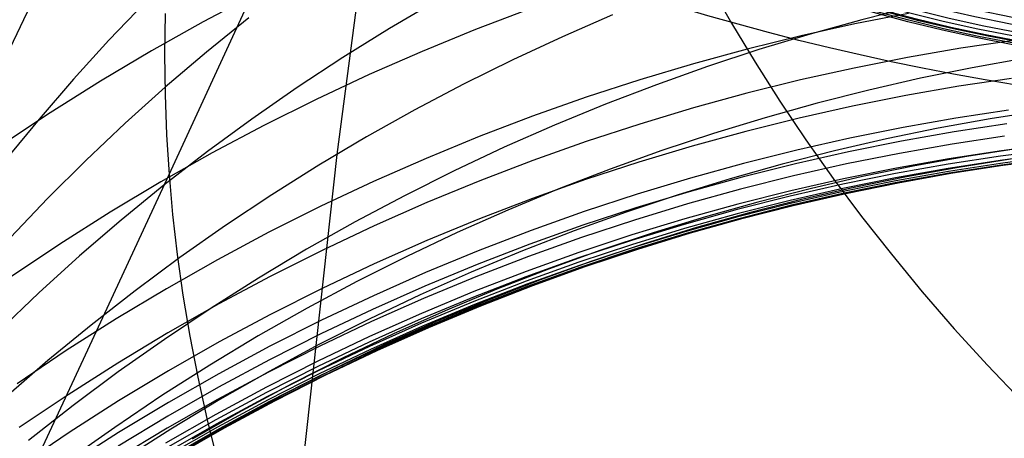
# Model space of a CAD drawing. Extents: x -1634 to -184, y -278 to 263.
# Tile 55 of 242: x -1624.88 to -1618.05, y 94.75 to 97.66. Entities that reach past the tile are written whole.
import ezdxf

# ---------------------------------------------------------------- set-up
doc = ezdxf.new("R2010")
doc.units = 0
doc.layers.add('PREDEFINITO', color=7, linetype='CONTINUOUS')

msp = doc.modelspace()

# ---------------------------------------------------------------- linework, layer by layer
at = {"layer": 'PREDEFINITO'}
for p, q in [((-1622.272875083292, 99.86045102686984, 296.6303424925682), (-1622.682815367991, 96.72207907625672, 296.6429867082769)), ((-1620.098166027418, 97.90538314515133, 675.7884607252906), (-1619.943683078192, 97.6328176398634, 675.965952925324)), ((-1623.848593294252, 96.58201150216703, 664.3462037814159), (-1623.26248077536, 97.8541775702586, 666.5494472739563)), ((-1623.248302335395, 97.83410813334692, 577.0150510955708), (-1623.610606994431, 97.64290539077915, 576.9712696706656)), ((-1624.810457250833, 97.75728628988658, 652.1371528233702), (-1624.952427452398, 97.45772603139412, 652.3112136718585)), ((-1624.011823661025, 97.77861477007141, 641.5789748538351), (-1624.265955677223, 97.51424773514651, 641.7116095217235)), ((-1621.989701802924, 97.7883119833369, 631.8880016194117), (-1622.317606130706, 97.59590248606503, 631.9667656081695)), ((-1621.347950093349, 97.7292940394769, 582.6380380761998), (-1621.720490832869, 97.58805749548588, 582.6013981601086)), ((-1618.683158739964, 97.74634171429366, 622.9904683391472), (-1619.04043507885, 97.65639177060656, 623.0167162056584)), ((-1623.874600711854, 97.70058528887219, 663.6369567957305), (-1623.87915722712, 97.41795906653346, 663.817939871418)), ((-1623.294862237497, 97.66893032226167, 636.704542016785), (-1623.587742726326, 97.43270376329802, 636.812095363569)), ((-1620.769900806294, 97.69044320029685, 627.3980225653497), (-1621.117168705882, 97.53903100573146, 627.4516003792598)), ((-1619.04043507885, 97.65639177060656, 623.0167162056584), (-1619.39771815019, 97.55744547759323, 623.045193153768)), ((-1618.717278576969, 97.70099989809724, 588.3104057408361), (-1619.089138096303, 97.62787496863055, 588.279215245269)), ((-1623.610606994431, 97.64290539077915, 576.9712696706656), (-1623.969202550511, 97.44183901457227, 576.9267287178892)), ((-1622.317606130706, 97.59590248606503, 631.9667656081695), (-1622.641111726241, 97.39493193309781, 632.0481743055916)), ((-1621.720490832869, 97.58805749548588, 582.6013981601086), (-1622.091305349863, 97.43681698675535, 582.5641720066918)), ((-1619.943683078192, 97.6328176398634, 675.965952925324), (-1619.780475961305, 97.36126767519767, 676.1408786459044)), ((-1619.089138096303, 97.62787496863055, 588.279215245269), (-1619.46179345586, 97.54530978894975, 588.2475883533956)), ((-1621.117168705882, 97.53903100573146, 627.4516003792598), (-1621.461910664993, 97.37854048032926, 627.5077346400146)), ((-1619.46179345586, 97.54530978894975, 588.2475883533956), (-1619.834912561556, 97.45318281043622, 588.2155454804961)), ((-1619.39771815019, 97.55744547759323, 623.045193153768), (-1619.754669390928, 97.44942180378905, 623.0759155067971)), ((-1624.265955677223, 97.51424773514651, 641.7116095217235), (-1624.512262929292, 97.24386873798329, 641.8461571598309)), ((-1619.834912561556, 97.45318281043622, 588.2155454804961), (-1620.208153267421, 97.35138714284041, 588.1831083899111)), ((-1619.754669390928, 97.44942180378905, 623.0759155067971), (-1620.110942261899, 97.33225496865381, 623.1088957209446)), ((-1618.353989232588, 97.45852992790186, 591.0618347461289), (-1618.723503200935, 97.39454896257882, 591.0313288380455)), ((-1617.985899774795, 97.51337748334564, 591.0920068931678), (-1618.353989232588, 97.45852992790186, 591.0618347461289)), ((-1623.969202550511, 97.44183901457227, 576.9267287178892), (-1624.323694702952, 97.23100570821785, 576.8814645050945)), ((-1623.87915722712, 97.41795906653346, 663.817939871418), (-1623.876211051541, 97.1371926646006, 663.9965366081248)), ((-1623.587742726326, 97.43270376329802, 636.812095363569), (-1623.874170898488, 97.18908282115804, 636.9220307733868)), ((-1622.641111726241, 97.39493193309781, 632.0481743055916), (-1622.95985873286, 97.18552815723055, 632.132168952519)), ((-1622.091305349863, 97.43681698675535, 582.5641720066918), (-1622.4600066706, 97.2755687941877, 582.5263870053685)), ((-1618.723503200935, 97.39454896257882, 591.0313288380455), (-1619.094132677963, 97.32128703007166, 591.0005097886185)), ((-1617.915937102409, 97.38858940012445, 618.9052364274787), (-1618.273389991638, 97.32408950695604, 618.9167037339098)), ((-1621.461910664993, 97.37854048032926, 627.5077346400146), (-1621.803754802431, 97.20900886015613, 627.5664041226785)), ((-1620.208153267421, 97.35138714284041, 588.1831083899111), (-1620.581164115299, 97.23983138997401, 588.150300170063)), ((-1620.110942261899, 97.33225496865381, 623.1088957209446), (-1620.466183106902, 97.20589512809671, 623.1441422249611)), ((-1619.780475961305, 97.36126767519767, 676.1408786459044), (-1619.608571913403, 97.09101288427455, 676.3130289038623)), ((-1619.094132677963, 97.32128703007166, 591.0005097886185), (-1619.465557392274, 97.23860944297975, 590.9693994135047)), ((-1618.273389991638, 97.32408950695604, 618.9167037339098), (-1618.631848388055, 97.25079903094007, 618.9299932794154)), ((-1624.512262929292, 97.24386873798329, 641.8461571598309), (-1624.75051807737, 96.96776393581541, 641.9824780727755)), ((-1622.4600066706, 97.2755687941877, 582.5263870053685), (-1622.826204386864, 97.10432869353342, 582.4880721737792)), ((-1618.631848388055, 97.25079903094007, 618.9299932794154), (-1618.991000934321, 97.16859402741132, 618.9451325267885)), ((-1618.000674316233, 97.24963493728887, 593.8176824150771), (-1618.367531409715, 97.1946061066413, 593.7876040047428)), ((-1624.323694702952, 97.23100570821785, 576.8814645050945), (-1624.673692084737, 97.01052288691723, 576.8355152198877)), ((-1623.874170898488, 97.18908282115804, 636.9220307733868), (-1624.153842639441, 96.93829378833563, 637.034243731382)), ((-1622.95985873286, 97.18552815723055, 632.132168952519), (-1623.273492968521, 96.96783720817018, 632.2186849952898)), ((-1621.803754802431, 97.20900886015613, 627.5664041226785), (-1622.142328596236, 97.03049183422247, 627.6275822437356)), ((-1620.581164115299, 97.23983138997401, 588.150300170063), (-1620.953585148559, 97.11844044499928, 588.1171452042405)), ((-1620.466183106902, 97.20589512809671, 623.1441422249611), (-1620.820032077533, 97.07030900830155, 623.1816592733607)), ((-1619.465557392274, 97.23860944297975, 590.9693994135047), (-1619.83744638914, 97.14639527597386, 590.9380207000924)), ((-1618.367531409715, 97.1946061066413, 593.7876040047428), (-1618.735810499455, 97.13046946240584, 593.7573304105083)), ((-1623.876211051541, 97.1371926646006, 663.9965366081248), (-1623.865956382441, 96.85848168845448, 664.1726533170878)), ((-1620.953585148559, 97.11844044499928, 588.1171452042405), (-1621.325048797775, 96.98715623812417, 588.0836691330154)), ((-1619.83744638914, 97.14639527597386, 590.9380207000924), (-1620.209458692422, 97.04453823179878, 590.9063977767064)), ((-1618.991000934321, 97.16859402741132, 618.9451325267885), (-1619.350526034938, 97.07736368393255, 618.9621462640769)), ((-1618.735810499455, 97.13046946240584, 593.7573304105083), (-1619.105203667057, 97.05707817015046, 593.7268851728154)), ((-1622.826204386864, 97.10432869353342, 582.4880721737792), (-1623.189505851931, 96.92313236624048, 582.449258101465)), ((-1620.820032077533, 97.07030900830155, 623.1816592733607), (-1621.17212412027, 96.92548048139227, 623.2214468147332)), ((-1620.209458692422, 97.04453823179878, 590.9063977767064), (-1620.581244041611, 96.93294747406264, 590.8745558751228)), ((-1619.350526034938, 97.07736368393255, 618.9621462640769), (-1619.710092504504, 96.97701113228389, 618.9810564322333)), ((-1619.608571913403, 97.09101288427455, 676.3130289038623), (-1619.428015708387, 96.82233583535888, 676.4821960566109)), ((-1619.105203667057, 97.05707817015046, 593.7268851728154), (-1619.475391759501, 96.97429823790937, 593.696292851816)), ((-1624.673692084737, 97.01052288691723, 576.8355152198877), (-1625.018807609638, 96.78052861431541, 576.7889208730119)), ((-1622.142328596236, 97.03049183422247, 627.6275822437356), (-1622.477260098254, 96.84306374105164, 627.691237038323)), ((-1621.325048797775, 96.98715623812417, 588.0836691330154), (-1621.69518083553, 96.84593842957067, 588.0498988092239)), ((-1619.710092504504, 96.97701113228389, 618.9810564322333), (-1620.069360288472, 96.86745422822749, 619.0018819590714)), ((-1619.475391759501, 96.97429823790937, 593.696292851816), (-1619.846044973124, 96.88200940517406, 593.6655789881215)), ((-1618.387166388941, 96.9731391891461, 596.5177810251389), (-1618.75420569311, 96.90885079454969, 596.4877593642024)), ((-1618.021546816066, 97.02834767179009, 596.5477455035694), (-1618.387166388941, 96.9731391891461, 596.5177810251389)), ((-1617.791554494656, 97.0246661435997, 614.8628841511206), (-1618.149668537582, 96.9683240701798, 614.8645547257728)), ((-1624.75051807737, 96.96776393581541, 641.9824780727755), (-1624.98051081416, 96.68622980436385, 642.1204295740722)), ((-1624.153842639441, 96.93829378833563, 637.034243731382), (-1624.426466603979, 96.68057797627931, 637.1486248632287)), ((-1623.273492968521, 96.96783720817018, 632.2186849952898), (-1623.581667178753, 96.7420230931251, 632.3076522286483)), ((-1623.189505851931, 96.92313236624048, 582.449258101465), (-1623.549517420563, 96.7320357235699, 582.4099768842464)), ((-1621.17212412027, 96.92548048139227, 623.2214468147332), (-1621.522090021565, 96.77141107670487, 623.2635003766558)), ((-1620.581244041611, 96.93294747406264, 590.8745558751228), (-1620.952443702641, 96.81154841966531, 590.8425212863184)), ((-1618.75420569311, 96.90885079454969, 596.4877593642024), (-1619.122357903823, 96.83533642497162, 596.4577069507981)), ((-1618.509122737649, 96.90322072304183, 614.8676747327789), (-1618.869615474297, 96.82921800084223, 614.8722740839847)), ((-1618.149668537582, 96.9683240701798, 614.8645547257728), (-1618.509122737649, 96.90322072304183, 614.8676747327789)), ((-1618.034290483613, 96.9336303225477, 597.915013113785), (-1618.3992878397, 96.8783342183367, 597.8850867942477)), ((-1623.865956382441, 96.85848168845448, 664.1726533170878), (-1623.848593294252, 96.58201150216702, 664.3462037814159)), ((-1622.477260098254, 96.84306374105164, 627.691237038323), (-1622.808179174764, 96.64681767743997, 627.7573311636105)), ((-1621.69518083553, 96.84593842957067, 588.0498988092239), (-1622.063601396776, 96.69476504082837, 588.0158622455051)), ((-1620.069360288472, 96.86745422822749, 619.0018819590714), (-1620.427981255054, 96.74862629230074, 619.0246386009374)), ((-1619.846044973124, 96.88200940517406, 593.6655789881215), (-1620.216823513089, 96.78010600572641, 593.6347700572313)), ((-1619.122357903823, 96.83533642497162, 596.4577069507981), (-1619.491304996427, 96.75246282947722, 596.427651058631)), ((-1618.3992878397, 96.8783342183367, 597.8850867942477), (-1618.765703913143, 96.81397299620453, 597.8551715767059)), ((-1618.049128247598, 96.84929196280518, 599.2787408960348), (-1618.413516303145, 96.7938942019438, 599.2490505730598)), ((-1621.522090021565, 96.77141107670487, 623.2635003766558), (-1621.86955750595, 96.60812042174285, 623.3078109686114)), ((-1620.952443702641, 96.81154841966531, 590.8425212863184), (-1621.322691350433, 96.6802834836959, 590.8103213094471)), ((-1620.216823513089, 96.78010600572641, 593.6347700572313), (-1620.58737832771, 96.66849779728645, 593.6038934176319)), ((-1619.428015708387, 96.82233583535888, 676.4821960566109), (-1619.238869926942, 96.55552117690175, 676.648174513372)), ((-1618.869615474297, 96.82921800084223, 614.8722740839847), (-1619.230834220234, 96.74619024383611, 614.8783808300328)), ((-1618.765703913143, 96.81397299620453, 597.8551715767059), (-1619.13323243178, 96.74040099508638, 597.8252953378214)), ((-1618.413516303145, 96.7938942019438, 599.2490505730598), (-1618.779321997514, 96.72944667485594, 599.2194431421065)), ((-1617.709573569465, 96.7946395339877, 601.2249567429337), (-1618.071592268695, 96.74774943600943, 601.1988562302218)), ((-1623.549517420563, 96.7320357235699, 582.4099768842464), (-1623.905845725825, 96.53111513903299, 582.3702620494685)), ((-1623.581667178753, 96.7420230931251, 632.3076522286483), (-1623.884042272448, 96.50826742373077, 632.3989949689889)), ((-1622.682815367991, 96.72207907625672, 296.6429867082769), (-1623.026609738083, 93.59657109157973, 296.6561978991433)), ((-1620.427981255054, 96.74862629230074, 619.0246386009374), (-1620.785600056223, 96.62047680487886, 619.0493387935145)), ((-1619.491304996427, 96.75246282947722, 596.427651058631), (-1619.860718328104, 96.66011045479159, 596.3976197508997)), ((-1619.230834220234, 96.74619024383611, 614.8783808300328), (-1619.592456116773, 96.65402508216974, 614.8860210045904)), ((-1619.13323243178, 96.74040099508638, 597.8252953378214), (-1619.501555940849, 96.65748534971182, 597.7954867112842)), ((-1618.779321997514, 96.72944667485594, 599.2194431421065), (-1619.146239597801, 96.65580414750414, 599.1899478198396)), ((-1618.312061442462, 96.70754212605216, 610.9108230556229), (-1618.673331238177, 96.64215374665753, 610.9057033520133)), ((-1618.077065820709, 96.70995768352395, 602.1598982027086), (-1618.440446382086, 96.65404555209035, 602.1359195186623)), ((-1618.071592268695, 96.74774943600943, 601.1988562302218), (-1618.435317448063, 96.69199045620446, 601.1729800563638)), ((-1617.9521596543, 96.76407735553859, 610.917052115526), (-1618.312061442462, 96.70754212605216, 610.9108230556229)), ((-1617.717582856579, 96.7279232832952, 603.1425098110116), (-1618.078915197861, 96.68071299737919, 603.1200963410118)), ((-1617.715388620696, 96.75701399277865, 602.1841857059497), (-1618.077065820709, 96.70995768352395, 602.1598982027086)), ((-1617.715954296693, 96.70747533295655, 604.1014330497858), (-1618.076933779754, 96.66012808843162, 604.080891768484)), ((-1624.426466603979, 96.68057797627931, 637.1486248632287), (-1624.691765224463, 96.41619094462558, 637.2650602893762)), ((-1622.808179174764, 96.64681767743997, 627.7573311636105), (-1623.13471876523, 96.44186551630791, 627.8258219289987)), ((-1622.063601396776, 96.69476504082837, 588.0158622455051), (-1622.429926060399, 96.53363301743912, 587.9815885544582)), ((-1621.322691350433, 96.6802834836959, 590.8103213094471), (-1621.691614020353, 96.53911276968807, 590.7779841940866)), ((-1620.58737832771, 96.66849779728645, 593.6038934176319), (-1620.95735191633, 96.54711075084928, 593.5729772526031)), ((-1619.860718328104, 96.66011045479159, 596.3976197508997), (-1620.230259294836, 96.55817430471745, 596.3676418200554)), ((-1619.592456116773, 96.65402508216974, 614.8860210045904), (-1619.954148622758, 96.5526242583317, 614.8952184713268)), ((-1619.501555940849, 96.65748534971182, 597.7954867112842), (-1619.870346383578, 96.5651068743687, 597.7657750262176)), ((-1619.146239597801, 96.65580414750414, 599.1899478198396), (-1619.513952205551, 96.57283416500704, 599.1605944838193)), ((-1618.673331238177, 96.64215374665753, 610.9057033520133), (-1619.035666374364, 96.567772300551, 610.9017228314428)), ((-1618.440446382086, 96.65404555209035, 602.1359195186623), (-1618.805236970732, 96.589121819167, 602.1122788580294)), ((-1618.435317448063, 96.69199045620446, 601.1729800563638), (-1618.800455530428, 96.62720636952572, 601.147357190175)), ((-1618.36893958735, 96.63232306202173, 608.9305029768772), (-1618.731065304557, 96.56690648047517, 608.9212323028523)), ((-1618.078915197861, 96.68071299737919, 603.1200963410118), (-1618.441947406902, 96.62466071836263, 603.0980771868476)), ((-1618.076933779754, 96.66012808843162, 604.080891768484), (-1618.439609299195, 96.60395345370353, 604.0608300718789)), ((-1618.07112028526, 96.64820794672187, 605.0416682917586), (-1618.433430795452, 96.59192878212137, 605.023560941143)), ((-1618.061468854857, 96.64496730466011, 606.0031799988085), (-1618.423406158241, 96.58860122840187, 605.9870256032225)), ((-1618.047985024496, 96.65039589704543, 606.9643154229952), (-1618.409540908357, 96.59396063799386, 606.9501106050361)), ((-1618.008193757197, 96.68884524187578, 608.9407109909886), (-1618.36893958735, 96.63232306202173, 608.9305029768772)), ((-1617.710501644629, 96.69567509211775, 605.0603402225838), (-1618.07112028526, 96.64820794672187, 605.0416682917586)), ((-1617.701218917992, 96.69253750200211, 606.0199837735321), (-1618.061468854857, 96.64496730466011, 606.0031799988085)), ((-1624.411924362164, 95.36571235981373, 662.1289044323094), (-1623.848593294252, 96.58201150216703, 664.3462037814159)), ((-1623.848593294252, 96.58201150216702, 664.3462037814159), (-1623.824071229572, 96.3054373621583, 664.5186753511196)), ((-1621.86955750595, 96.60812042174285, 623.3078109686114), (-1622.214152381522, 96.43564660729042, 623.3543650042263)), ((-1620.785600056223, 96.62047680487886, 619.0493387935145), (-1621.141855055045, 96.48297204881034, 619.0759915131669)), ((-1619.870346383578, 96.5651068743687, 597.7657750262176), (-1620.239265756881, 96.46316092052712, 597.7361902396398)), ((-1619.513952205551, 96.57283416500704, 599.1605944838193), (-1619.882132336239, 96.48041793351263, 599.1314136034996)), ((-1619.035666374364, 96.567772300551, 610.9017228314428), (-1619.398753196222, 96.4842704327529, 610.8989100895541)), ((-1618.805236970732, 96.589121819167, 602.1122788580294), (-1619.171132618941, 96.51504255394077, 602.0890056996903)), ((-1618.800455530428, 96.62720636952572, 601.147357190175), (-1619.166701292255, 96.55325281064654, 601.1220170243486)), ((-1618.731065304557, 96.56690648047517, 608.9212323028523), (-1619.094267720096, 96.49245467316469, 608.9129287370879)), ((-1618.441947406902, 96.62466071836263, 603.0980771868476), (-1618.806386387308, 96.55961111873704, 603.0764817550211)), ((-1618.439609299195, 96.60395345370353, 604.0608300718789), (-1618.80368799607, 96.53879655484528, 604.0412775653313)), ((-1618.433430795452, 96.59192878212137, 605.023560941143), (-1618.797140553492, 96.52668317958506, 605.0060479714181)), ((-1618.423406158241, 96.58860122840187, 605.9870256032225), (-1618.786738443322, 96.52328531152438, 605.9715505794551)), ((-1618.409540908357, 96.59396063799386, 606.9501106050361), (-1618.772487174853, 96.52859289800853, 606.9366698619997)), ((-1623.905845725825, 96.53111513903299, 582.3702620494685), (-1624.258098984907, 96.32046758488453, 582.3301484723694)), ((-1623.884042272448, 96.50826742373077, 632.3989949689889), (-1624.18028853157, 96.26676897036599, 632.4926322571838)), ((-1622.429926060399, 96.53363301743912, 587.9815885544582), (-1622.793766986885, 96.36255871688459, 587.947107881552)), ((-1621.691614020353, 96.53911276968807, 590.7779841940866), (-1622.058833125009, 96.38801469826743, 590.745539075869)), ((-1620.95735191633, 96.54711075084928, 593.5729772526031), (-1621.326379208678, 96.41588779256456, 593.5420505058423)), ((-1620.230259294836, 96.55817430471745, 596.3676418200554), (-1620.599580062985, 96.44656476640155, 596.3377467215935)), ((-1619.954148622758, 96.5526242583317, 614.8952184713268), (-1620.315570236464, 96.44190441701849, 614.9059947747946)), ((-1619.171132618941, 96.51504255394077, 602.0890056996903), (-1619.537817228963, 96.43167657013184, 602.0661297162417)), ((-1619.166701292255, 96.55325281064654, 601.1220170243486), (-1619.533738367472, 96.46999817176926, 601.0969893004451)), ((-1619.094267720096, 96.49245467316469, 608.9129287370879), (-1619.458232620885, 96.4088394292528, 608.9056211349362)), ((-1619.238869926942, 96.55552117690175, 676.648174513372), (-1619.041215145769, 96.29085474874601, 676.8107614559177)), ((-1618.806386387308, 96.55961111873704, 603.0764817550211), (-1619.171927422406, 96.48542070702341, 603.055339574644)), ((-1618.80368799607, 96.53879655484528, 604.0412775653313), (-1619.1688654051, 96.46451434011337, 604.0222638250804)), ((-1618.797140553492, 96.52668317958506, 605.0060479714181), (-1619.161945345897, 96.45232852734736, 604.9891590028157)), ((-1618.786738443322, 96.52328531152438, 605.9715505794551), (-1619.151161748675, 96.44887738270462, 605.9567845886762)), ((-1618.772487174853, 96.52859289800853, 606.9366698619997), (-1619.136520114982, 96.45415094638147, 606.9240228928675)), ((-1623.13471876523, 96.44186551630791, 627.8258219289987), (-1623.456516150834, 96.22833783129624, 627.8966613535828)), ((-1622.214152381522, 96.43564660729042, 623.3543650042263), (-1622.555499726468, 96.25404647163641, 623.4031442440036)), ((-1621.141855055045, 96.48297204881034, 619.0759915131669), (-1621.496379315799, 96.33609569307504, 619.1046021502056)), ((-1620.599580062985, 96.44656476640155, 596.3377467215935), (-1620.96832437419, 96.32520839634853, 596.3079645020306)), ((-1620.315570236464, 96.44190441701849, 614.9059947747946), (-1620.676371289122, 96.32179785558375, 614.9183689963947)), ((-1620.239265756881, 96.46316092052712, 597.7361902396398), (-1620.607966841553, 96.35155820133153, 597.7067628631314)), ((-1619.882132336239, 96.48041793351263, 599.1314136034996), (-1620.250442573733, 96.37845117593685, 599.1024361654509)), ((-1619.537817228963, 96.43167657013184, 602.0661297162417), (-1619.904964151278, 96.33890630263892, 602.0436806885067)), ((-1619.533738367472, 96.46999817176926, 601.0969893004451), (-1619.901239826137, 96.37732448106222, 601.0723040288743)), ((-1619.398753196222, 96.4842704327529, 610.8989100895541), (-1619.76226763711, 96.39153420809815, 610.8972923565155)), ((-1619.171927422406, 96.48542070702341, 603.055339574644), (-1619.538254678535, 96.40195872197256, 603.0346802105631)), ((-1619.1688654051, 96.46451434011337, 604.0222638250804), (-1619.534825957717, 96.38097647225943, 604.0038183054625)), ((-1619.161945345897, 96.45232852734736, 604.9891590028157), (-1619.527529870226, 96.36873491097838, 604.9729233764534)), ((-1619.151161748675, 96.44887738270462, 605.9567845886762), (-1619.516361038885, 96.36524794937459, 605.9427568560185)), ((-1619.136520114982, 96.45415094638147, 606.9240228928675), (-1619.501324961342, 96.37050571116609, 606.9121988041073)), ((-1624.691765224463, 96.41619094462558, 637.2650602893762), (-1624.949475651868, 96.14540165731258, 637.3834320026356)), ((-1622.793766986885, 96.36255871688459, 587.947107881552), (-1623.154734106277, 96.18157831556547, 587.9124513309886)), ((-1622.058833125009, 96.38801469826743, 590.745539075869), (-1622.423965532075, 96.22698656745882, 590.713015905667)), ((-1621.326379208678, 96.41588779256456, 593.5420505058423), (-1621.694088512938, 96.27478949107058, 593.5111428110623)), ((-1620.250442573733, 96.37845117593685, 599.1024361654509), (-1620.618536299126, 96.26684495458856, 599.0736935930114)), ((-1619.901239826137, 96.37732448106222, 601.0723040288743), (-1620.268868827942, 96.27512825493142, 601.0479914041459)), ((-1619.76226763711, 96.39153420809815, 610.8972923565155), (-1620.125875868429, 96.28946394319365, 610.8968953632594)), ((-1619.538254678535, 96.40195872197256, 603.0346802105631), (-1619.90504178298, 96.30910800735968, 603.0145331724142)), ((-1619.534825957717, 96.38097647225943, 604.0038183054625), (-1619.901243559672, 96.28806620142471, 603.9859702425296)), ((-1619.527529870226, 96.36873491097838, 604.9729233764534), (-1619.893568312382, 96.27578598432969, 604.9573700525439)), ((-1619.516361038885, 96.36524794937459, 605.9427568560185), (-1619.882010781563, 96.27228106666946, 605.929496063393)), ((-1619.501324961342, 96.37050571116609, 606.9121988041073), (-1619.866576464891, 96.2775416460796, 606.9012259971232)), ((-1619.458232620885, 96.4088394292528, 608.9056211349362), (-1619.822635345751, 96.31594601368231, 608.8993373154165)), ((-1624.258098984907, 96.32046758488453, 582.3301484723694), (-1624.605888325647, 96.10021066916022, 582.2896722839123)), ((-1623.824071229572, 96.3054373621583, 664.5186753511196), (-1623.792085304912, 96.02641083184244, 664.6915170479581)), ((-1621.496379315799, 96.33609569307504, 619.1046021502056), (-1621.84880165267, 96.17984931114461, 619.135172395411)), ((-1620.96832437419, 96.32520839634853, 596.3079645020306), (-1621.336128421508, 96.19404865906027, 596.278325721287)), ((-1620.676371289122, 96.32179785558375, 614.9183689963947), (-1621.036194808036, 96.19225322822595, 614.9323576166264)), ((-1620.607966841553, 96.35155820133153, 597.7067628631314), (-1620.976094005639, 96.23022557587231, 597.6775238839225)), ((-1620.125875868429, 96.28946394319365, 610.8968953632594), (-1620.489235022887, 96.17797500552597, 610.8977432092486)), ((-1619.904964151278, 96.33890630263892, 602.0436806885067), (-1620.272236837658, 96.23662865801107, 602.0216884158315)), ((-1619.90504178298, 96.30910800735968, 603.0145331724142), (-1620.271952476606, 96.20676586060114, 602.9949278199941)), ((-1619.901243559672, 96.28806620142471, 603.9859702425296), (-1620.267782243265, 96.18568121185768, 603.9687485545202)), ((-1619.822635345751, 96.31594601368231, 608.8993373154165), (-1620.187141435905, 96.2136740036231, 608.8941039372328)), ((-1619.041215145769, 96.29085474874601, 676.8107614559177), (-1618.835150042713, 96.02862266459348, 676.9697575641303)), ((-1624.18028853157, 96.26676897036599, 632.4926322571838), (-1624.470086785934, 96.01774312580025, 632.588478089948)), ((-1623.456516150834, 96.22833783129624, 627.8966613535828), (-1623.773214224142, 96.00638372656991, 627.9697962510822)), ((-1622.555499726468, 96.25404647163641, 623.4031442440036), (-1622.893225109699, 96.06339579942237, 623.4541257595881)), ((-1622.423965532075, 96.22698656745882, 590.713015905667), (-1622.786624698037, 96.05604503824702, 590.6804453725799)), ((-1621.694088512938, 96.27478949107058, 593.5111428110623), (-1622.060102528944, 96.12379468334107, 593.4802844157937)), ((-1620.976094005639, 96.23022557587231, 597.6775238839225), (-1621.34328407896, 96.09910678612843, 597.6485046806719)), ((-1620.618536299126, 96.26684495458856, 599.0736935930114), (-1620.986058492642, 96.14552645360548, 599.0452176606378)), ((-1620.272236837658, 96.23662865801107, 602.0216884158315), (-1620.639289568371, 96.12475583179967, 602.0001826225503)), ((-1620.268868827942, 96.27512825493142, 601.0479914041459), (-1620.636279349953, 96.16332131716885, 601.0240817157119)), ((-1619.893568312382, 96.27578598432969, 604.9573700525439), (-1620.259724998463, 96.17337981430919, 604.9425275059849)), ((-1619.882010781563, 96.27228106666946, 605.929496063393), (-1620.247775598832, 96.1698751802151, 605.9170302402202)), ((-1619.866576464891, 96.2775416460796, 606.9012259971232), (-1620.231939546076, 96.17515757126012, 606.8911320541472)), ((-1623.154734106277, 96.18157831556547, 587.9124513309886), (-1623.512436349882, 95.99074812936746, 587.877650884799)), ((-1621.84880165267, 96.17984931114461, 619.135172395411), (-1622.198747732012, 96.01425282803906, 619.167700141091)), ((-1621.336128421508, 96.19404865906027, 596.278325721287), (-1621.702621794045, 96.05304661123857, 596.2488613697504)), ((-1621.036194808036, 96.19225322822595, 614.9323576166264), (-1621.394677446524, 96.0532361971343, 614.9479743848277)), ((-1620.636279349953, 96.16332131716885, 601.0240817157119), (-1621.003116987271, 96.04183157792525, 601.0006052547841)), ((-1620.489235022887, 96.17797500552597, 610.8977432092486), (-1620.851993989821, 96.05699857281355, 610.8998582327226)), ((-1620.271952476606, 96.20676586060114, 602.9949278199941), (-1620.638641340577, 96.09484484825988, 602.9758932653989)), ((-1620.267782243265, 96.18568121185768, 603.9687485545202), (-1620.634096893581, 96.07373443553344, 603.9521817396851)), ((-1620.259724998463, 96.17337981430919, 604.9425275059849), (-1620.625655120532, 96.06142969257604, 604.9284236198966)), ((-1620.247775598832, 96.1698751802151, 605.9170302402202), (-1620.613310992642, 96.05794393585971, 605.9053866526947)), ((-1620.231939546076, 96.17515757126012, 606.8911320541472), (-1620.597070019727, 96.06326748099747, 606.8819436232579)), ((-1620.187141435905, 96.2136740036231, 608.8941039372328), (-1620.551407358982, 96.10193809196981, 608.8899463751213)), ((-1624.605888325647, 96.10021066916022, 582.2896722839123), (-1624.948829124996, 95.8704825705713, 582.248870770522)), ((-1622.060102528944, 96.12379468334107, 593.4802844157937), (-1622.42403942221, 95.96290103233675, 593.4495060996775)), ((-1621.34328407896, 96.09910678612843, 597.6485046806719), (-1621.709167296, 95.95816313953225, 597.6197369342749)), ((-1620.986058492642, 96.14552645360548, 599.0452176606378), (-1621.352646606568, 96.01443971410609, 599.0170404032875)), ((-1620.639289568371, 96.12475583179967, 602.0001826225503), (-1621.005768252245, 96.0032160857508, 601.9791928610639)), ((-1620.638641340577, 96.09484484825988, 602.9758932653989), (-1621.004754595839, 95.97327358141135, 602.95745827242)), ((-1620.551407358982, 96.10193809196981, 608.8899463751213), (-1620.915081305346, 95.98066885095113, 608.886888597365)), ((-1624.470086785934, 96.01774312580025, 632.588478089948), (-1624.753129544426, 95.76142128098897, 632.6864416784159)), ((-1623.792085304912, 96.02641083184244, 664.6915170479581), (-1623.752463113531, 95.74511186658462, 664.8645865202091)), ((-1622.893225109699, 96.06339579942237, 623.4541257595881), (-1623.226955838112, 95.86378943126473, 623.507281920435)), ((-1622.786624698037, 96.05604503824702, 590.6804453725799), (-1623.146421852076, 95.87522653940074, 590.6478588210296)), ((-1622.198747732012, 96.01425282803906, 619.167700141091), (-1622.545841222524, 95.83934489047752, 619.2021793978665)), ((-1621.702621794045, 96.05304661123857, 596.2488613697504), (-1622.067428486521, 95.90218152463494, 596.2196027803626)), ((-1621.394677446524, 96.0532361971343, 614.9479743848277), (-1621.751450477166, 95.90473002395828, 614.9652301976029)), ((-1621.352646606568, 96.01443971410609, 599.0170404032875), (-1621.717931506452, 95.87354631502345, 598.9891940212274)), ((-1621.003116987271, 96.04183157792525, 601.0006052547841), (-1621.369019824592, 95.91060376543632, 600.977592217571)), ((-1620.851993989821, 96.05699857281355, 610.8998582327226), (-1621.213794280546, 95.92648234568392, 610.9032608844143)), ((-1620.634096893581, 96.07373443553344, 603.9521817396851), (-1620.999834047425, 95.95215482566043, 603.9362977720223)), ((-1620.625655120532, 96.06142969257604, 604.9284236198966), (-1620.991005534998, 95.9398649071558, 604.9150855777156)), ((-1620.613310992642, 96.05794393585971, 605.9053866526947), (-1620.978264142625, 95.9364169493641, 605.894591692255)), ((-1620.597070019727, 96.06326748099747, 606.8819436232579), (-1620.961615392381, 95.94180131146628, 606.8736863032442)), ((-1618.835150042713, 96.02862266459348, 676.9697575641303), (-1618.620791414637, 95.76911037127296, 677.1249677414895)), ((-1623.773214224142, 96.00638372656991, 627.9697962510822), (-1624.084462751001, 95.7761705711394, 628.0451683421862)), ((-1623.512436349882, 95.99074812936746, 587.877650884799), (-1623.866482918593, 95.79014484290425, 587.8427393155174)), ((-1622.42403942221, 95.96290103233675, 593.4495060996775), (-1622.785513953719, 95.79212551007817, 593.4188390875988)), ((-1621.709167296, 95.95816313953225, 597.6197369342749), (-1622.073368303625, 95.8073741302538, 597.5912525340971)), ((-1621.005768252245, 96.0032160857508, 601.9791928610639), (-1621.371311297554, 95.87195447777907, 601.9587484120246)), ((-1621.004754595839, 95.97327358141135, 602.95745827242), (-1621.369930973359, 95.84199744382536, 602.939651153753)), ((-1620.999834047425, 95.95215482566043, 603.9362977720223), (-1621.364632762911, 95.82088808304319, 603.9211239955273)), ((-1620.915081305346, 95.98066885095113, 608.886888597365), (-1621.277804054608, 95.84981344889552, 608.8849530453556)), ((-1622.067428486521, 95.90218152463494, 596.2196027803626), (-1622.430167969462, 95.74145144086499, 596.1905815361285)), ((-1621.751450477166, 95.90473002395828, 614.9652301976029), (-1622.106140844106, 95.74673609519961, 614.9841329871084)), ((-1621.369019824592, 95.91060376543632, 600.977592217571), (-1621.73361937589, 95.76960010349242, 600.9550726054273)), ((-1621.213794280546, 95.92648234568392, 610.9032608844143), (-1621.574270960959, 95.78639120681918, 610.907969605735)), ((-1620.991005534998, 95.9398649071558, 604.9150855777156), (-1621.355415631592, 95.80863146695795, 604.9025397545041)), ((-1620.978264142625, 95.9364169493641, 605.894591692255), (-1621.34227477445, 95.80524052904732, 605.884670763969)), ((-1620.961615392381, 95.94180131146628, 606.8736863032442), (-1621.325215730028, 95.81070566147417, 606.8663845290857)), ((-1623.226955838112, 95.86378943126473, 623.507281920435), (-1623.556322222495, 95.65534128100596, 623.5625804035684)), ((-1623.146421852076, 95.87522653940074, 590.6478588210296), (-1623.502967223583, 95.68458758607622, 590.6152881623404)), ((-1622.545841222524, 95.83934489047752, 619.2021793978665), (-1622.889704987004, 95.65518315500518, 619.2386002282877)), ((-1621.717931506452, 95.87354631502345, 598.9891940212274), (-1622.081538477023, 95.72282599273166, 598.9617107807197)), ((-1621.371311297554, 95.87195447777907, 601.9587484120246), (-1621.735550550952, 95.73093353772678, 601.9388781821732)), ((-1621.369930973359, 95.84199744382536, 602.939651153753), (-1621.733802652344, 95.70097926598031, 602.9224996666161)), ((-1621.364632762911, 95.82088808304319, 603.9211239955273), (-1621.72812555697, 95.67989732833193, 603.9066870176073)), ((-1621.325215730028, 95.81070566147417, 606.8663845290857), (-1621.687504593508, 95.66994445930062, 606.8600614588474)), ((-1621.277804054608, 95.84981344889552, 608.8849530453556), (-1621.639209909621, 95.70933631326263, 608.8841605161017)), ((-1624.753129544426, 95.76142128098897, 632.6864416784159), (-1625.029122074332, 95.49805011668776, 632.7864277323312)), ((-1624.084462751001, 95.7761705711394, 628.0451683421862), (-1624.389919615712, 95.53788363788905, 628.1227143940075)), ((-1623.866482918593, 95.79014484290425, 587.8427393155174), (-1624.216484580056, 95.57986564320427, 587.807750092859)), ((-1623.752463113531, 95.74511186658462, 664.8645865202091), (-1623.705039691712, 95.46173085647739, 665.0377359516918)), ((-1622.785513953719, 95.79212551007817, 593.4188390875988), (-1623.144138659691, 95.61150480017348, 593.3883149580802)), ((-1622.430167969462, 95.74145144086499, 596.1905815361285), (-1622.790456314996, 95.57087365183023, 596.1618293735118)), ((-1622.106140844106, 95.74673609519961, 614.9841329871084), (-1622.458372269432, 95.5792743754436, 615.0046876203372)), ((-1622.073368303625, 95.8073741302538, 597.5912525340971), (-1622.435507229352, 95.64673799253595, 597.5630834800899)), ((-1621.73361937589, 95.76960010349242, 600.9550726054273), (-1622.096541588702, 95.61880092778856, 600.933076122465)), ((-1621.574270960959, 95.78639120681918, 610.907969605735), (-1621.9330536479, 95.6367078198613, 610.9140007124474)), ((-1621.355415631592, 95.80863146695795, 604.9025397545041), (-1621.718518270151, 95.66769277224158, 604.8908116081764)), ((-1621.34227477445, 95.80524052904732, 605.884670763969), (-1621.704976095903, 95.66437834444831, 605.8756481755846)), ((-1618.620791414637, 95.76911037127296, 677.1249677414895), (-1618.398274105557, 95.51260169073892, 677.2762018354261)), ((-1623.502967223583, 95.68458758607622, 590.6152881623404), (-1623.855871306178, 95.48420500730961, 590.5827657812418)), ((-1622.081538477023, 95.72282599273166, 598.9617107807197), (-1622.443088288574, 95.56227719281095, 598.9346229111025)), ((-1621.735550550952, 95.73093353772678, 601.9388781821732), (-1622.098112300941, 95.58013388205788, 601.9196106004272)), ((-1621.733802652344, 95.70097926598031, 602.9224996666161), (-1622.095996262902, 95.55019993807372, 602.9060309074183)), ((-1621.72812555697, 95.67989732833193, 603.9066870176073), (-1622.089939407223, 95.52916371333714, 603.8930126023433)), ((-1621.639209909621, 95.70933631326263, 608.8841605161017), (-1621.998927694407, 95.55921973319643, 608.8845300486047)), ((-1623.556322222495, 95.65534128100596, 623.5625804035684), (-1623.880958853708, 95.4381842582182, 623.6199842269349)), ((-1623.144138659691, 95.61150480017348, 593.3883149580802), (-1623.499525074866, 95.42109561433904, 593.3579655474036)), ((-1622.889704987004, 95.65518315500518, 619.2386002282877), (-1623.229962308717, 95.46184448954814, 619.2769486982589)), ((-1622.435507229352, 95.64673799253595, 597.5630834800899), (-1622.795200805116, 95.47627217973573, 597.535261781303)), ((-1622.096541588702, 95.61880092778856, 600.933076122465), (-1622.45740790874, 95.45820523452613, 600.9116320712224)), ((-1621.9330536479, 95.6367078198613, 610.9140007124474), (-1622.289767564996, 95.47743316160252, 610.9213682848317)), ((-1621.718518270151, 95.66769277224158, 604.8908116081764), (-1622.079940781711, 95.51703022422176, 604.8799255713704)), ((-1621.704976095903, 95.66437834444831, 605.8756481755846), (-1622.065995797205, 95.5138120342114, 605.8675470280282)), ((-1621.687504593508, 95.66994445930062, 606.8600614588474), (-1622.048110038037, 95.51949956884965, 606.8547388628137)), ((-1624.389919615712, 95.53788363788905, 628.1227143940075), (-1624.689252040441, 95.29172564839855, 628.2023663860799)), ((-1624.216484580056, 95.57986564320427, 587.807750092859), (-1624.562054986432, 95.36002825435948, 587.7727172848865)), ((-1622.790456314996, 95.57087365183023, 596.1618293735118), (-1623.147907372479, 95.39048509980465, 596.1333780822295)), ((-1622.458372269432, 95.5792743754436, 615.0046876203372), (-1622.807766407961, 95.4023837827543, 615.0268958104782)), ((-1622.443088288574, 95.56227719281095, 598.9346229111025), (-1622.802198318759, 95.39191754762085, 598.9079624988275)), ((-1622.098112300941, 95.58013388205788, 601.9196106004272), (-1622.458618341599, 95.4195547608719, 601.9009735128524)), ((-1622.095996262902, 95.55019993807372, 602.9060309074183), (-1622.456133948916, 95.38965895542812, 602.8902712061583)), ((-1621.998927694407, 95.55921973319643, 608.8845300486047), (-1622.356581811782, 95.39946439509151, 608.8860788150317)), ((-1623.855871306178, 95.48420500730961, 590.5827657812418), (-1624.2047461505, 95.27417607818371, 590.5503244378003)), ((-1622.795200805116, 95.47627217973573, 597.535261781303), (-1623.15206354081, 95.2960137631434, 597.5078193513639)), ((-1622.289767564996, 95.47743316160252, 610.9213682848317), (-1622.644034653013, 95.30858698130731, 610.9300840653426)), ((-1622.089939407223, 95.52916371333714, 603.8930126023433), (-1622.449696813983, 95.36868696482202, 603.8801255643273)), ((-1622.079940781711, 95.51703022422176, 604.8799255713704), (-1622.439306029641, 95.35664376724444, 604.8699049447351)), ((-1622.065995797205, 95.5138120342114, 605.8675470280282), (-1622.424957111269, 95.3535417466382, 605.8603891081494)), ((-1622.048110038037, 95.51949956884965, 606.8547388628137), (-1622.406655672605, 95.35937132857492, 606.8504370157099)), ((-1618.398274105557, 95.51260169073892, 677.2762018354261), (-1618.167750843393, 95.25937785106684, 677.4232753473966)), ((-1623.880958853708, 95.4381842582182, 623.6199842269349), (-1624.200505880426, 95.21247009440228, 623.6794518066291)), ((-1623.499525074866, 95.42109561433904, 593.3579655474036), (-1623.851284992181, 95.22097491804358, 593.327822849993)), ((-1623.705039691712, 95.46173085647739, 665.0377359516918), (-1623.64965833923, 95.17646851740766, 665.2108122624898)), ((-1623.229962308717, 95.46184448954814, 619.2769486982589), (-1623.566238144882, 95.25942508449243, 619.3172068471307)), ((-1622.807766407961, 95.4023837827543, 615.0268958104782), (-1623.153944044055, 95.2161224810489, 615.0507560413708)), ((-1622.458618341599, 95.4195547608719, 601.9009735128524), (-1622.81668709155, 95.24921453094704, 601.8829940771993)), ((-1622.45740790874, 95.45820523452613, 600.9116320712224), (-1622.815836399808, 95.28783115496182, 600.8907692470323)), ((-1622.356581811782, 95.39946439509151, 608.8860788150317), (-1622.711793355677, 95.23008984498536, 608.888822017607)), ((-1624.956822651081, 94.19555241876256, 659.8813452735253), (-1624.411924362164, 95.36571235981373, 662.1289044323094)), ((-1624.562054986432, 95.36002825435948, 587.7727172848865), (-1624.902812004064, 95.13077087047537, 587.7376754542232)), ((-1623.147907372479, 95.39048509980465, 596.1333780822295), (-1623.502133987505, 95.20034269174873, 596.1052594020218)), ((-1622.802198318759, 95.39191754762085, 598.9079624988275), (-1623.158483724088, 95.2117842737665, 598.8817613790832)), ((-1622.456133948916, 95.38965895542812, 602.8902712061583), (-1622.813834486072, 95.2193748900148, 602.8752460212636)), ((-1622.449696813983, 95.36868696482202, 603.8801255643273), (-1622.80701691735, 95.19848585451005, 603.868049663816)), ((-1622.439306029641, 95.35664376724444, 604.8699049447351), (-1622.796233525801, 95.1865523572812, 604.8607717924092)), ((-1622.424957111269, 95.3535417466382, 605.8603891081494), (-1622.781479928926, 95.18358660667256, 605.8541947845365)), ((-1622.406655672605, 95.35937132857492, 606.8504370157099), (-1622.762761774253, 95.18957901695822, 606.8471745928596)), ((-1624.689252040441, 95.29172564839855, 628.2023663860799), (-1624.98213776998, 95.03791622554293, 628.2840517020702)), ((-1624.2047461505, 95.27417607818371, 590.5503244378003), (-1624.549206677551, 95.05461855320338, 590.5179971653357)), ((-1623.15206354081, 95.2960137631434, 597.5078193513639), (-1623.505708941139, 95.10601974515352, 597.4807879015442)), ((-1622.815836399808, 95.28783115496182, 600.8907692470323), (-1623.171442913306, 95.10771635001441, 600.8705158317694)), ((-1622.644034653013, 95.30858698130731, 610.9300840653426), (-1622.99547472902, 95.13020818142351, 610.9401573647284)), ((-1624.200505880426, 95.21247009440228, 623.6794518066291), (-1624.514610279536, 94.97836907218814, 623.7409370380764)), ((-1623.851284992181, 95.22097491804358, 593.327822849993), (-1624.199031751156, 95.0112400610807, 593.2979189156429)), ((-1623.566238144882, 95.25942508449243, 619.3172068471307), (-1623.898160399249, 95.04804047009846, 619.3593526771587)), ((-1623.502133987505, 95.20034269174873, 596.1052594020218), (-1623.852749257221, 95.00052352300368, 596.0775049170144)), ((-1623.158483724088, 95.2117842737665, 598.8817613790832), (-1623.511558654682, 95.02193448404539, 598.8560510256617)), ((-1623.153944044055, 95.2161224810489, 615.0507560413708), (-1623.496526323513, 95.0205680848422, 615.0762635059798)), ((-1622.81668709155, 95.24921453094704, 601.8829940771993), (-1623.171934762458, 95.06915104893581, 601.8656986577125)), ((-1622.813834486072, 95.2193748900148, 602.8752460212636), (-1623.168714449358, 95.0393857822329, 602.8609798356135)), ((-1622.80701691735, 95.19848585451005, 603.868049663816), (-1623.16151666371, 95.01859858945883, 603.856807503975)), ((-1622.711793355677, 95.23008984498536, 608.888822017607), (-1623.064181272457, 95.0511348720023, 608.8927727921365)), ((-1618.167750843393, 95.25937785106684, 677.4232753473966), (-1617.929391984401, 95.00971651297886, 677.5660101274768)), ((-1623.64965833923, 95.17646851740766, 665.2108122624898), (-1623.586171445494, 94.88953572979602, 665.3836573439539)), ((-1622.99547472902, 95.13020818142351, 610.9401573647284), (-1623.343706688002, 94.94235511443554, 610.9515949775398)), ((-1622.796233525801, 95.1865523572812, 604.8607717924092), (-1623.15034059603, 95.00679435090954, 604.8525468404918)), ((-1622.781479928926, 95.18358660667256, 605.8541947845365), (-1623.135181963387, 95.00398510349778, 605.8489829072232)), ((-1622.762761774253, 95.18957901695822, 606.8471745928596), (-1623.116046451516, 95.01016123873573, 606.8449685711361)), ((-1623.505708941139, 95.10601974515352, 597.4807879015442), (-1623.855750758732, 94.90636728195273, 597.4541988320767)), ((-1623.171934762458, 95.06915104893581, 601.8656986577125), (-1623.523976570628, 94.87942197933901, 601.8491127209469)), ((-1623.171442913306, 95.10771635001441, 600.8705158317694), (-1623.523842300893, 94.9179183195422, 600.8508992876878)), ((-1624.549206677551, 95.05461855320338, 590.5179971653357), (-1624.888872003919, 94.82567059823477, 590.4858171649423)), ((-1624.199031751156, 95.0112400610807, 593.2979189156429), (-1624.542381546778, 94.79200880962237, 593.2682857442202)), ((-1623.898160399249, 95.04804047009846, 619.3593526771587), (-1624.225361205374, 94.82782543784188, 619.4033601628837)), ((-1623.852749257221, 95.00052352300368, 596.0775049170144), (-1624.199367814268, 94.79112500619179, 596.0501459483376)), ((-1623.511558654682, 95.02193448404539, 598.8560510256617), (-1623.861037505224, 94.82244540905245, 598.8308624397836)), ((-1623.496526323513, 95.0205680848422, 615.0762635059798), (-1623.835136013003, 94.81581777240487, 615.1034100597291)), ((-1623.168714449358, 95.0393857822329, 602.8609798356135), (-1623.52038942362, 94.84974944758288, 602.8474960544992)), ((-1623.16151666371, 95.01859858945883, 603.856807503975), (-1623.512812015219, 94.82908311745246, 603.846420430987)), ((-1623.15034059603, 95.00679435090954, 604.8525468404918), (-1623.50124358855, 94.81742780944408, 604.845249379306)), ((-1623.135181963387, 95.00398510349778, 605.8489829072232), (-1623.485679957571, 94.8147953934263, 605.844770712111)), ((-1623.116046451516, 95.01016123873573, 606.8449685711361), (-1623.466126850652, 94.82117622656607, 606.843834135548)), ((-1623.064181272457, 95.0511348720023, 608.8927727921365), (-1623.413363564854, 94.8626578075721, 608.8979421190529)), ((-1624.514610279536, 94.97836907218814, 623.7409370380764), (-1624.82292711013, 94.73606965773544, 623.8043894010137)), ((-1623.343706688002, 94.94235511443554, 610.9515949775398), (-1623.688349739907, 94.74510579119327, 610.9644011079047)), ((-1623.855750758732, 94.90636728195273, 597.4541988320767), (-1624.201804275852, 94.69715381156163, 597.4280831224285)), ((-1623.523842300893, 94.9179183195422, 600.8508992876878), (-1623.872649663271, 94.7185146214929, 600.8319462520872)), ((-1623.523976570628, 94.87942197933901, 601.8491127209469), (-1623.872427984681, 94.68010501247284, 601.8332607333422)), ((-1623.413363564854, 94.8626578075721, 608.8979421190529), (-1623.758958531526, 94.66473673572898, 608.9043387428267)), ((-1623.586171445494, 94.88953572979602, 665.3836573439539), (-1623.51444131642, 94.60115332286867, 665.5561083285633)), ((-1624.542381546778, 94.79200880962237, 593.2682857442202), (-1624.880954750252, 94.56341927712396, 593.2389551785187)), ((-1624.225361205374, 94.82782543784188, 619.4033601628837), (-1624.547478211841, 94.59893386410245, 619.4491992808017)), ((-1624.199367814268, 94.79112500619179, 596.0501459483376), (-1624.541607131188, 94.57226490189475, 596.0232134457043)), ((-1623.861037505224, 94.82244540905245, 598.8308624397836), (-1624.206536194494, 94.61341452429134, 598.8062260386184)), ((-1623.835136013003, 94.81581777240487, 615.1034100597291), (-1624.169398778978, 94.60198830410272, 615.1321841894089)), ((-1623.52038942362, 94.84974944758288, 602.8474960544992), (-1623.868475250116, 94.65054369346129, 602.8348169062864)), ((-1623.512812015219, 94.82908311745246, 603.846420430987), (-1623.86051919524, 94.63001734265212, 603.8369084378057)), ((-1623.50124358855, 94.81742780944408, 604.845249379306), (-1623.848559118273, 94.61853071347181, 604.8388971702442)), ((-1623.485679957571, 94.8147953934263, 605.844770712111), (-1623.832590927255, 94.61609551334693, 605.8415737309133)), ((-1623.466126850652, 94.82117622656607, 606.843834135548), (-1623.812620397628, 94.62270205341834, 606.8437845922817))]:
    msp.add_line(p, q, dxfattribs=at)
at = {"layer": 'PREDEFINITO', "extrusion": (-0.01675414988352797, -0.2284973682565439, 0.9734003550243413)}
msp.add_circle((-1619.174286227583, 98.73473664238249, 438.7162986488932), 17.49999999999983, dxfattribs=at)
at = {"layer": 'PREDEFINITO', "extrusion": (-0.01222265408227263, -0.2346359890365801, 0.9720064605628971)}
msp.add_circle((-1619.053651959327, 134.8350059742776, 460.7009069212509), 17.41159085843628, dxfattribs=at)
at = {"layer": 'PREDEFINITO', "extrusion": (0.08440971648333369, 0.1506921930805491, 0.9849704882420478)}
msp.add_circle((1462.528128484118, 791.706194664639, 490.9931955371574), 10.00000024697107, dxfattribs=at)
at = {"layer": 'PREDEFINITO', "extrusion": (0.0738486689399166, 0.1319292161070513, 0.9885044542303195)}
msp.add_circle((1462.732766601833, 780.3987662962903, 506.4591145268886), 9.999999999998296, dxfattribs=at)
at = {"layer": 'PREDEFINITO', "extrusion": (0.06325343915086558, 0.1131051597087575, 0.9915675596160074)}
msp.add_circle((1463.005386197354, 768.6141765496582, 521.6823249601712), 10.00000010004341, dxfattribs=at)
at = {"layer": 'PREDEFINITO', "extrusion": (0.04277190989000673, 0.07671561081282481, 0.9961351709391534)}
msp.add_circle((1463.907648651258, 744.2020766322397, 550.28858029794), 9.99999999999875, dxfattribs=at)
at = {"layer": 'PREDEFINITO', "extrusion": (-0.01382409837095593, -0.02384513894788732, 0.9996200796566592)}
msp.add_circle((-1452.066566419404, -700.8117048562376, 623.7916653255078), 9.999999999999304, dxfattribs=at)
at = {"layer": 'PREDEFINITO', "extrusion": (-0.0181685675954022, -0.03264269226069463, 0.9993019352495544)}
msp.add_circle((-1464.40688178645, -669.1589105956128, 628.8310474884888), 9.999984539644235, dxfattribs=at)
at = {"layer": 'PREDEFINITO', "extrusion": (0.02221870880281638, 0.04019753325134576, 0.9989446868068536)}
msp.add_circle((1466.441300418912, 715.1398800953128, 577.9183889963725), 9.99999986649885, dxfattribs=at)
at = {"layer": 'PREDEFINITO', "extrusion": (0.01192312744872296, 0.02190415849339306, 0.9996889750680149)}
msp.add_circle((1470.85577649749, 693.3746044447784, 591.3564790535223), 9.999999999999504, dxfattribs=at)
at = {"layer": 'PREDEFINITO', "extrusion": (-0.01758918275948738, -0.04613806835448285, 0.9987802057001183)}
msp.add_circle((-1548.417355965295, -445.0246738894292, 624.4461585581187), 9.999987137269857, dxfattribs=at)
at = {"layer": 'PREDEFINITO', "extrusion": (-0.01714750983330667, -0.05281073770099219, 0.998457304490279)}
msp.add_circle((-1570.341282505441, -362.9006492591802, 621.97957017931), 9.999999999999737, dxfattribs=at)
at = {"layer": 'PREDEFINITO', "extrusion": (-0.01653773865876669, -0.0594179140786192, 0.9980961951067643)}
msp.add_circle((-1585.78428868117, -292.1143151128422, 619.2241881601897), 9.99999999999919, dxfattribs=at)
at = {"layer": 'PREDEFINITO', "extrusion": (-0.01592779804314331, -0.06601640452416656, 0.9976914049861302)}
msp.add_circle((-1596.272335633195, -233.1354878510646, 616.4440288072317), 9.999999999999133, dxfattribs=at)
at = {"layer": 'PREDEFINITO', "extrusion": (-0.01531736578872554, -0.07262366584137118, 0.9972417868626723)}
msp.add_circle((-1603.530746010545, -183.1555640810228, 613.6338470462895), 10.00000006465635, dxfattribs=at)
at = {"layer": 'PREDEFINITO', "extrusion": (-0.01409207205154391, -0.08580817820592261, 0.9962120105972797)}
msp.add_circle((-1612.184436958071, -103.0698451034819, 607.9338179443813), 10.00000010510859, dxfattribs=at)
at = {"layer": 'PREDEFINITO', "extrusion": (-0.008669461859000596, -0.01468927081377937, 0.9998545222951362)}
msp.add_circle((-1610.908384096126, 116.4190015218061, 617.4311470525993), 10.00000240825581, dxfattribs=at)
at = {"layer": 'PREDEFINITO', "extrusion": (0.00162336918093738, 0.003603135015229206, 0.999992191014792)}
msp.add_circle((-1617.204278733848, 105.1499407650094, 604.5322852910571), 9.999999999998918, dxfattribs=at)
at = {"layer": 'PREDEFINITO', "extrusion": (-0.007690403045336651, -0.240760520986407, 0.9705540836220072)}
msp.add_circle((-1618.556253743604, 169.6212198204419, 482.6542103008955), 17.16829779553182, dxfattribs=at)
at = {"layer": 'PREDEFINITO', "extrusion": (0.00185943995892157, -0.2536163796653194, 0.9673030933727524)}
msp.add_circle((-1615.421887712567, 237.38702165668, 486.7294531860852), 16.90813390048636, dxfattribs=at)
at = {"layer": 'PREDEFINITO', "extrusion": (0.01140948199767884, -0.2664046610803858, 0.963793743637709)}
msp.add_circle((-1610.8518067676, 299.4014823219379, 490.6730518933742), 16.59803011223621, dxfattribs=at)
at = {"layer": 'PREDEFINITO', "extrusion": (0.1402542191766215, 0.9901078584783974, -0.003896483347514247)}
msp.add_circle((1610.243308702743, 296.0995326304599, -129.8138132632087), 9.999999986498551, dxfattribs=at)

doc.saveas('drawing.dxf')
